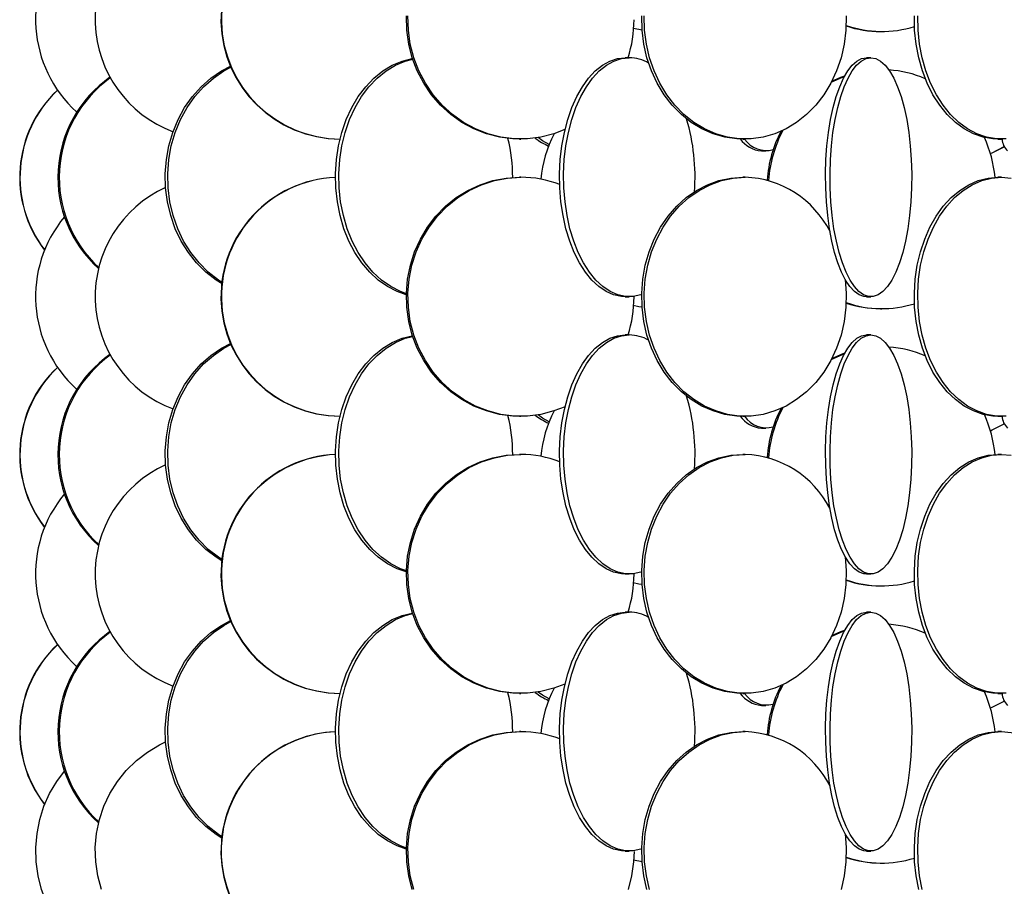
# Model space of a CAD drawing. Header units: millimetres. Extents: x 626 to 3215, y 306 to 3557.
# Tile 8 of 62: x 631 to 837, y 1405 to 1586. Entities that reach past the tile are written whole.
import ezdxf

# ---------------------------------------------------------------- set-up
doc = ezdxf.new("R2010")
doc.units = ezdxf.units.MM

msp = doc.modelspace()

# ---------------------------------------------------------------- linework, layer by layer
at = {"color": 7, "linetype": 'Continuous', "lineweight": 25}
for p, q in [((811.35, 1584), (811.65, 1584)), ((758.83, 1578.5), (757.99, 1578.5)), ((809.35, 1578.5), (808.41, 1578.5)), ((735.85, 1561.5), (736.18, 1561.5)), ((782.54, 1561.5), (783.08, 1561.5)), ((835.9, 1561.5), (836.62, 1561.5)), ((786.46, 1559), (787.37, 1559)), ((736.18, 1553.5), (735.85, 1553.5)), ((783.08, 1553.5), (782.54, 1553.5)), ((836.62, 1553.5), (835.9, 1553.5)), ((757.99, 1528.5), (758.83, 1528.5)), ((808.41, 1528.5), (809.35, 1528.5)), ((811.35, 1526), (811.65, 1526)), ((758.83, 1520.5), (757.99, 1520.5)), ((809.35, 1520.5), (808.41, 1520.5)), ((735.85, 1503.5), (736.18, 1503.5)), ((782.54, 1503.5), (783.08, 1503.5)), ((835.9, 1503.5), (836.62, 1503.5)), ((786.46, 1501), (787.37, 1501)), ((736.18, 1495.5), (735.85, 1495.5)), ((783.08, 1495.5), (782.54, 1495.5)), ((836.62, 1495.5), (835.9, 1495.5)), ((757.99, 1470.5), (758.83, 1470.5)), ((808.41, 1470.5), (809.35, 1470.5)), ((811.35, 1468), (811.65, 1468)), ((758.83, 1462.5), (757.99, 1462.5)), ((809.35, 1462.5), (808.41, 1462.5)), ((735.85, 1445.5), (736.18, 1445.5)), ((782.54, 1445.5), (783.08, 1445.5)), ((835.9, 1445.5), (836.62, 1445.5)), ((786.46, 1443), (787.37, 1443)), ((736.18, 1437.5), (735.85, 1437.5)), ((783.08, 1437.5), (782.54, 1437.5)), ((836.62, 1437.5), (835.9, 1437.5)), ((757.99, 1412.5), (758.83, 1412.5)), ((808.41, 1412.5), (809.35, 1412.5)), ((811.35, 1410), (811.65, 1410))]:
    msp.add_line(p, q, dxfattribs=at)
at = {"color": 7, "linetype": 'Continuous', "lineweight": 25, "flags": 128}
for points in [[(735.85, 1561.5), (734.45, 1561.54), (731.67, 1561.89), (728.95, 1562.59), (726.32, 1563.62), (723.83, 1564.97), (721.51, 1566.63), (719.38, 1568.56), (717.49, 1570.74), (715.86, 1573.15), (714.51, 1575.74), (713.46, 1578.49), (712.72, 1581.35), (712.3, 1584.28), (712.22, 1587.24)], [(745.37, 1563.46), (743.08, 1562.59), (740.36, 1561.89), (737.58, 1561.54), (734.78, 1561.54), (732, 1561.89), (729.27, 1562.59), (726.65, 1563.62), (724.16, 1564.97), (721.83, 1566.63), (719.71, 1568.56), (717.82, 1570.74), (716.19, 1573.15), (714.83, 1575.74), (713.78, 1578.49), (713.04, 1581.35), (712.63, 1584.28), (712.55, 1587.24)], [(782.54, 1561.5), (781.29, 1561.54), (778.8, 1561.89), (776.37, 1562.59), (774.02, 1563.62), (771.79, 1564.97), (769.72, 1566.63), (767.82, 1568.56), (766.13, 1570.74), (764.67, 1573.15), (763.46, 1575.74), (762.52, 1578.49), (761.86, 1581.35), (761.49, 1584.28), (761.42, 1587.24)], [(804.2, 1587.24), (804.13, 1584.28), (803.76, 1581.35), (803.1, 1578.49), (802.16, 1575.74), (800.95, 1573.15), (799.49, 1570.74), (797.8, 1568.56), (795.9, 1566.63), (793.82, 1564.97), (791.6, 1563.62), (789.25, 1562.59), (786.81, 1561.89), (784.33, 1561.54), (781.82, 1561.54), (779.34, 1561.89), (776.9, 1562.59), (774.56, 1563.62), (772.33, 1564.97), (770.25, 1566.63), (768.36, 1568.56), (766.67, 1570.74), (765.21, 1573.15), (764, 1575.74), (763.06, 1578.49), (762.4, 1581.35), (762.03, 1584.28), (761.95, 1587.24)], [(835.9, 1561.5), (834.87, 1561.54), (832.81, 1561.89), (830.8, 1562.59), (828.86, 1563.62), (827.01, 1564.97), (825.29, 1566.63), (823.73, 1568.56), (822.33, 1570.74), (821.12, 1573.15), (820.12, 1575.74), (819.34, 1578.49), (818.8, 1581.35), (818.49, 1584.28), (818.43, 1587.24)], [(837.65, 1561.54), (835.58, 1561.54), (833.53, 1561.89), (831.51, 1562.59), (829.57, 1563.62), (827.73, 1564.97), (826.01, 1566.63), (824.44, 1568.56), (823.04, 1570.74), (821.83, 1573.15), (820.83, 1575.74), (820.06, 1578.49), (819.51, 1581.35), (819.2, 1584.28), (819.14, 1587.24)], [(761.49, 1584.28), (760.85, 1584.39), (759.62, 1584.64)], [(712.21, 1528.93), (710.27, 1529.59), (708.25, 1530.62), (706.33, 1531.97), (704.55, 1533.63), (702.91, 1535.56), (701.46, 1537.74), (700.2, 1540.15), (699.16, 1542.74), (698.35, 1545.49), (697.79, 1548.35), (697.47, 1551.28), (697.4, 1554.24), (697.6, 1557.19), (698.04, 1560.09), (698.73, 1562.89), (699.66, 1565.57), (700.81, 1568.07), (702.16, 1570.37), (703.71, 1572.43), (705.42, 1574.23), (707.28, 1575.74), (709.25, 1576.93), (711.31, 1577.8), (713.43, 1578.32), (713.51, 1578.33)], [(712.22, 1529.12), (710.96, 1529.59), (708.94, 1530.62), (707.02, 1531.97), (705.23, 1533.63), (703.6, 1535.56), (702.15, 1537.74), (700.89, 1540.15), (699.85, 1542.74), (699.04, 1545.49), (698.47, 1548.35), (698.15, 1551.28), (698.09, 1554.24), (698.28, 1557.19), (698.73, 1560.09), (699.42, 1562.89), (700.34, 1565.57), (701.49, 1568.07), (702.85, 1570.37), (704.4, 1572.43), (706.11, 1574.23), (707.96, 1575.74), (709.94, 1576.93), (712, 1577.8), (713.55, 1578.21)], [(757.99, 1528.5), (757.18, 1528.54), (755.56, 1528.89), (753.98, 1529.59), (752.46, 1530.62), (751.01, 1531.97), (749.66, 1533.63), (748.43, 1535.56), (747.33, 1537.74), (746.38, 1540.15), (745.59, 1542.74), (744.98, 1545.49), (744.55, 1548.35), (744.31, 1551.28), (744.26, 1554.24), (744.41, 1557.19), (744.74, 1560.09), (745.26, 1562.89), (745.96, 1565.57), (746.83, 1568.07), (747.86, 1570.37), (749.03, 1572.43), (750.32, 1574.23), (751.72, 1575.74), (753.21, 1576.93), (754.77, 1577.8), (756.37, 1578.32), (757.99, 1578.5), (757.99, 1578.5)], [(761.41, 1528.94), (761.26, 1528.89), (759.64, 1528.54), (758.02, 1528.54), (756.4, 1528.89), (754.82, 1529.59), (753.29, 1530.62), (751.84, 1531.97), (750.49, 1533.63), (749.26, 1535.56), (748.16, 1537.74), (747.21, 1540.15), (746.43, 1542.74), (745.82, 1545.49), (745.39, 1548.35), (745.15, 1551.28), (745.1, 1554.24), (745.24, 1557.19), (745.58, 1560.09), (746.1, 1562.89), (746.8, 1565.57), (747.67, 1568.07), (748.69, 1570.37), (749.86, 1572.43), (751.16, 1574.23), (752.56, 1575.74), (754.05, 1576.93), (755.6, 1577.8), (757.21, 1578.32), (758.83, 1578.5), (758.83, 1578.5)], [(808.41, 1528.5), (807.9, 1528.54), (806.89, 1528.89), (805.91, 1529.59), (804.96, 1530.62), (804.06, 1531.97), (803.22, 1533.63), (802.45, 1535.56), (801.77, 1537.74), (801.18, 1540.15), (800.69, 1542.74), (800.31, 1545.49), (800.04, 1548.35), (799.89, 1551.28), (799.86, 1554.24), (799.95, 1557.19), (800.16, 1560.09), (800.48, 1562.89), (800.92, 1565.57), (801.46, 1568.07), (802.1, 1570.37), (802.82, 1572.43), (803.63, 1574.23), (804.5, 1575.74), (805.43, 1576.93), (806.4, 1577.8), (807.4, 1578.32), (808.41, 1578.5), (808.41, 1578.5)], [(809.35, 1578.5), (810.36, 1578.32), (811.35, 1577.8), (812.32, 1576.93), (813.25, 1575.74), (814.12, 1574.23), (814.93, 1572.43), (815.65, 1570.37), (816.29, 1568.07), (816.83, 1565.57), (817.27, 1562.89), (817.59, 1560.09), (817.8, 1557.19), (817.89, 1554.24), (817.86, 1551.28), (817.71, 1548.35), (817.45, 1545.49), (817.07, 1542.74), (816.58, 1540.15), (815.99, 1537.74), (815.3, 1535.56), (814.53, 1533.63), (813.69, 1531.97), (812.79, 1530.62), (811.84, 1529.59), (810.86, 1528.89), (809.85, 1528.54), (808.84, 1528.54), (807.83, 1528.89), (806.85, 1529.59), (805.9, 1530.62), (805, 1531.97), (804.16, 1533.63), (803.39, 1535.56), (802.71, 1537.74), (802.12, 1540.15), (801.63, 1542.74), (801.25, 1545.49), (800.98, 1548.35), (800.83, 1551.28), (800.8, 1554.24), (800.89, 1557.19), (801.1, 1560.09), (801.42, 1562.89), (801.86, 1565.57), (802.4, 1568.07), (803.04, 1570.37), (803.76, 1572.43), (804.57, 1574.23), (805.44, 1575.74), (806.37, 1576.93), (807.34, 1577.8), (808.33, 1578.32), (809.35, 1578.5)], [(673.7, 1531.17), (672.44, 1531.97), (670.31, 1533.63), (668.37, 1535.56), (666.64, 1537.74), (665.14, 1540.15), (663.91, 1542.74), (662.94, 1545.49), (662.27, 1548.35), (661.89, 1551.28), (661.81, 1554.24), (662.04, 1557.19), (662.57, 1560.09), (663.39, 1562.89), (664.49, 1565.57), (665.86, 1568.07), (667.48, 1570.37), (669.32, 1572.43), (671.36, 1574.23), (673.57, 1575.74), (675.46, 1576.73)], [(673.66, 1531.5), (672.94, 1531.97), (670.81, 1533.63), (668.87, 1535.56), (667.14, 1537.74), (665.64, 1540.15), (664.41, 1542.74), (663.44, 1545.49), (662.77, 1548.35), (662.39, 1551.28), (662.31, 1554.24), (662.54, 1557.19), (663.07, 1560.09), (663.89, 1562.89), (664.99, 1565.57), (666.36, 1568.07), (667.98, 1570.37), (669.82, 1572.43), (671.86, 1574.23), (674.07, 1575.74), (675.54, 1576.53)], [(801.07, 1573.38), (803.38, 1574.43), (803.82, 1574.6)], [(801.18, 1573.6), (803.07, 1574.43), (803.9, 1574.74)], [(742.07, 1560.33), (740.71, 1561.12), (739.77, 1561.79)], [(834.34, 1558.47), (834.69, 1558.62), (837.22, 1559.9)], [(834.35, 1558.46), (834.72, 1558.62), (837.22, 1559.89)], [(735.85, 1503.5), (734.45, 1503.54), (731.67, 1503.89), (728.95, 1504.59), (726.32, 1505.62), (723.83, 1506.97), (721.51, 1508.63), (719.38, 1510.56), (717.49, 1512.74), (715.86, 1515.15), (714.51, 1517.74), (713.46, 1520.49), (712.72, 1523.35), (712.3, 1526.28), (712.22, 1529.24), (712.47, 1532.19), (713.05, 1535.09), (713.94, 1537.89), (715.15, 1540.57), (716.64, 1543.07), (718.41, 1545.37), (720.42, 1547.43), (722.65, 1549.23), (725.06, 1550.74), (727.62, 1551.93), (730.3, 1552.8), (733.06, 1553.32), (735.85, 1553.5), (735.85, 1553.5)], [(745.4, 1505.48), (743.08, 1504.59), (740.36, 1503.89), (737.58, 1503.54), (734.78, 1503.54), (732, 1503.89), (729.27, 1504.59), (726.65, 1505.62), (724.16, 1506.97), (721.83, 1508.63), (719.71, 1510.56), (717.82, 1512.74), (716.19, 1515.15), (714.83, 1517.74), (713.78, 1520.49), (713.04, 1523.35), (712.63, 1526.28), (712.55, 1529.24), (712.79, 1532.19), (713.37, 1535.09), (714.27, 1537.89), (715.47, 1540.57), (716.97, 1543.07), (718.73, 1545.37), (720.74, 1547.43), (722.97, 1549.23), (725.38, 1550.74), (727.95, 1551.93), (730.63, 1552.8), (733.38, 1553.32), (736.18, 1553.5), (736.18, 1553.5)], [(782.54, 1503.5), (781.29, 1503.54), (778.8, 1503.89), (776.37, 1504.59), (774.02, 1505.62), (771.79, 1506.97), (769.72, 1508.63), (767.82, 1510.56), (766.13, 1512.74), (764.67, 1515.15), (763.46, 1517.74), (762.52, 1520.49), (761.86, 1523.35), (761.49, 1526.28), (761.42, 1529.24), (761.64, 1532.19), (762.16, 1535.09), (762.96, 1537.89), (764.03, 1540.57), (765.37, 1543.07), (766.95, 1545.37), (768.75, 1547.43), (770.74, 1549.23), (772.89, 1550.74), (775.18, 1551.93), (777.58, 1552.8), (780.04, 1553.32), (782.54, 1553.5), (782.54, 1553.5)], [(803.99, 1532.09), (804.2, 1529.24), (804.13, 1526.28), (803.76, 1523.35), (803.1, 1520.49), (802.16, 1517.74), (800.95, 1515.15), (799.49, 1512.74), (797.8, 1510.56), (795.9, 1508.63), (793.82, 1506.97), (791.6, 1505.62), (789.25, 1504.59), (786.81, 1503.89), (784.33, 1503.54), (781.82, 1503.54), (779.34, 1503.89), (776.9, 1504.59), (774.56, 1505.62), (772.33, 1506.97), (770.25, 1508.63), (768.36, 1510.56), (766.67, 1512.74), (765.21, 1515.15), (764, 1517.74), (763.06, 1520.49), (762.4, 1523.35), (762.03, 1526.28), (761.95, 1529.24), (762.17, 1532.19), (762.69, 1535.09), (763.49, 1537.89), (764.57, 1540.57), (765.91, 1543.07), (767.48, 1545.37), (769.28, 1547.43), (771.27, 1549.23), (773.43, 1550.74), (775.72, 1551.93), (778.11, 1552.8), (780.58, 1553.32), (783.08, 1553.5), (783.08, 1553.5)], [(835.9, 1503.5), (834.87, 1503.54), (832.81, 1503.89), (830.8, 1504.59), (828.86, 1505.62), (827.01, 1506.97), (825.29, 1508.63), (823.73, 1510.56), (822.33, 1512.74), (821.12, 1515.15), (820.12, 1517.74), (819.34, 1520.49), (818.8, 1523.35), (818.49, 1526.28), (818.43, 1529.24), (818.61, 1532.19), (819.04, 1535.09), (819.7, 1537.89), (820.59, 1540.57), (821.7, 1543.07), (823, 1545.37), (824.49, 1547.43), (826.14, 1549.23), (827.92, 1550.74), (829.82, 1551.93), (831.8, 1552.8), (833.84, 1553.32), (835.9, 1553.5), (835.9, 1553.5)], [(837.65, 1503.54), (835.58, 1503.54), (833.53, 1503.89), (831.51, 1504.59), (829.57, 1505.62), (827.73, 1506.97), (826.01, 1508.63), (824.44, 1510.56), (823.04, 1512.74), (821.83, 1515.15), (820.83, 1517.74), (820.06, 1520.49), (819.51, 1523.35), (819.2, 1526.28), (819.14, 1529.24), (819.33, 1532.19), (819.75, 1535.09), (820.42, 1537.89), (821.31, 1540.57), (822.41, 1543.07), (823.72, 1545.37), (825.21, 1547.43), (826.85, 1549.23), (828.64, 1550.74), (830.53, 1551.93), (832.51, 1552.8), (834.55, 1553.32), (836.62, 1553.5)], [(836.62, 1553.5), (838.69, 1553.32)], [(761.49, 1526.28), (760.85, 1526.39), (759.62, 1526.64)], [(712.21, 1470.93), (710.27, 1471.59), (708.25, 1472.62), (706.33, 1473.97), (704.55, 1475.63), (702.91, 1477.56), (701.46, 1479.74), (700.2, 1482.15), (699.16, 1484.74), (698.35, 1487.49), (697.79, 1490.35), (697.47, 1493.28), (697.4, 1496.24), (697.6, 1499.19), (698.04, 1502.09), (698.73, 1504.89), (699.66, 1507.57), (700.81, 1510.07), (702.16, 1512.37), (703.71, 1514.43), (705.42, 1516.23), (707.28, 1517.74), (709.25, 1518.93), (711.31, 1519.8), (713.43, 1520.32), (713.51, 1520.33)], [(712.22, 1471.12), (710.96, 1471.59), (708.94, 1472.62), (707.02, 1473.97), (705.23, 1475.63), (703.6, 1477.56), (702.15, 1479.74), (700.89, 1482.15), (699.85, 1484.74), (699.04, 1487.49), (698.47, 1490.35), (698.15, 1493.28), (698.09, 1496.24), (698.28, 1499.19), (698.73, 1502.09), (699.42, 1504.89), (700.34, 1507.57), (701.49, 1510.07), (702.85, 1512.37), (704.4, 1514.43), (706.11, 1516.23), (707.96, 1517.74), (709.94, 1518.93), (712, 1519.8), (713.55, 1520.21)], [(757.99, 1470.5), (757.18, 1470.54), (755.56, 1470.89), (753.98, 1471.59), (752.46, 1472.62), (751.01, 1473.97), (749.66, 1475.63), (748.43, 1477.56), (747.33, 1479.74), (746.38, 1482.15), (745.59, 1484.74), (744.98, 1487.49), (744.55, 1490.35), (744.31, 1493.28), (744.26, 1496.24), (744.41, 1499.19), (744.74, 1502.09), (745.26, 1504.89), (745.96, 1507.57), (746.83, 1510.07), (747.86, 1512.37), (749.03, 1514.43), (750.32, 1516.23), (751.72, 1517.74), (753.21, 1518.93), (754.77, 1519.8), (756.37, 1520.32), (757.99, 1520.5), (757.99, 1520.5)], [(761.41, 1470.94), (761.26, 1470.89), (759.64, 1470.54), (758.02, 1470.54), (756.4, 1470.89), (754.82, 1471.59), (753.29, 1472.62), (751.84, 1473.97), (750.49, 1475.63), (749.26, 1477.56), (748.16, 1479.74), (747.21, 1482.15), (746.43, 1484.74), (745.82, 1487.49), (745.39, 1490.35), (745.15, 1493.28), (745.1, 1496.24), (745.24, 1499.19), (745.58, 1502.09), (746.1, 1504.89), (746.8, 1507.57), (747.67, 1510.07), (748.69, 1512.37), (749.86, 1514.43), (751.16, 1516.23), (752.56, 1517.74), (754.05, 1518.93), (755.6, 1519.8), (757.21, 1520.32), (758.83, 1520.5), (758.83, 1520.5)], [(808.41, 1470.5), (807.9, 1470.54), (806.89, 1470.89), (805.91, 1471.59), (804.96, 1472.62), (804.06, 1473.97), (803.22, 1475.63), (802.45, 1477.56), (801.77, 1479.74), (801.18, 1482.15), (800.69, 1484.74), (800.31, 1487.49), (800.04, 1490.35), (799.89, 1493.28), (799.86, 1496.24), (799.95, 1499.19), (800.16, 1502.09), (800.48, 1504.89), (800.92, 1507.57), (801.46, 1510.07), (802.1, 1512.37), (802.82, 1514.43), (803.63, 1516.23), (804.5, 1517.74), (805.43, 1518.93), (806.4, 1519.8), (807.4, 1520.32), (808.41, 1520.5), (808.41, 1520.5)], [(809.35, 1520.5), (810.36, 1520.32), (811.35, 1519.8), (812.32, 1518.93), (813.25, 1517.74), (814.12, 1516.23), (814.93, 1514.43), (815.65, 1512.37), (816.29, 1510.07), (816.83, 1507.57), (817.27, 1504.89), (817.59, 1502.09), (817.8, 1499.19), (817.89, 1496.24), (817.86, 1493.28), (817.71, 1490.35), (817.45, 1487.49), (817.07, 1484.74), (816.58, 1482.15), (815.99, 1479.74), (815.3, 1477.56), (814.53, 1475.63), (813.69, 1473.97), (812.79, 1472.62), (811.84, 1471.59), (810.86, 1470.89), (809.85, 1470.54), (808.84, 1470.54), (807.83, 1470.89), (806.85, 1471.59), (805.9, 1472.62), (805, 1473.97), (804.16, 1475.63), (803.39, 1477.56), (802.71, 1479.74), (802.12, 1482.15), (801.63, 1484.74), (801.25, 1487.49), (800.98, 1490.35), (800.83, 1493.28), (800.8, 1496.24), (800.89, 1499.19), (801.1, 1502.09), (801.42, 1504.89), (801.86, 1507.57), (802.4, 1510.07), (803.04, 1512.37), (803.76, 1514.43), (804.57, 1516.23), (805.44, 1517.74), (806.37, 1518.93), (807.34, 1519.8), (808.33, 1520.32), (809.35, 1520.5)], [(673.63, 1473.22), (672.44, 1473.97), (670.31, 1475.63), (668.37, 1477.56), (666.64, 1479.74), (665.14, 1482.15), (663.91, 1484.74), (662.94, 1487.49), (662.27, 1490.35), (661.89, 1493.28), (661.81, 1496.24), (662.04, 1499.19), (662.57, 1502.09), (663.39, 1504.89), (664.49, 1507.57), (665.86, 1510.07), (667.48, 1512.37), (669.32, 1514.43), (671.36, 1516.23), (673.57, 1517.74), (675.46, 1518.73)], [(673.66, 1473.5), (672.94, 1473.97), (670.81, 1475.63), (668.87, 1477.56), (667.14, 1479.74), (665.64, 1482.15), (664.41, 1484.74), (663.44, 1487.49), (662.77, 1490.35), (662.39, 1493.28), (662.31, 1496.24), (662.54, 1499.19), (663.07, 1502.09), (663.89, 1504.89), (664.99, 1507.57), (666.36, 1510.07), (667.98, 1512.37), (669.82, 1514.43), (671.86, 1516.23), (674.07, 1517.74), (675.54, 1518.53)], [(801.07, 1515.38), (803.38, 1516.43), (803.82, 1516.6)], [(801.18, 1515.6), (803.07, 1516.43), (803.9, 1516.74)], [(742.07, 1502.33), (740.71, 1503.12), (739.77, 1503.79)], [(834.34, 1500.47), (834.69, 1500.62), (837.22, 1501.9)], [(834.35, 1500.46), (834.72, 1500.62), (837.22, 1501.89)], [(735.85, 1445.5), (734.45, 1445.54), (731.67, 1445.89), (728.95, 1446.59), (726.32, 1447.62), (723.83, 1448.97), (721.51, 1450.63), (719.38, 1452.56), (717.49, 1454.74), (715.86, 1457.15), (714.51, 1459.74), (713.46, 1462.49), (712.72, 1465.35), (712.3, 1468.28), (712.22, 1471.24), (712.47, 1474.19), (713.05, 1477.09), (713.94, 1479.89), (715.15, 1482.57), (716.64, 1485.07), (718.41, 1487.37), (720.42, 1489.43), (722.65, 1491.23), (725.06, 1492.74), (727.62, 1493.93), (730.3, 1494.8), (733.06, 1495.32), (735.85, 1495.5), (735.85, 1495.5)], [(745.37, 1447.46), (743.08, 1446.59), (740.36, 1445.89), (737.58, 1445.54), (734.78, 1445.54), (732, 1445.89), (729.27, 1446.59), (726.65, 1447.62), (724.16, 1448.97), (721.83, 1450.63), (719.71, 1452.56), (717.82, 1454.74), (716.19, 1457.15), (714.83, 1459.74), (713.78, 1462.49), (713.04, 1465.35), (712.63, 1468.28), (712.55, 1471.24), (712.79, 1474.19), (713.37, 1477.09), (714.27, 1479.89), (715.47, 1482.57), (716.97, 1485.07), (718.73, 1487.37), (720.74, 1489.43), (722.97, 1491.23), (725.38, 1492.74), (727.95, 1493.93), (730.63, 1494.8), (733.38, 1495.32), (736.18, 1495.5), (736.18, 1495.5)], [(782.54, 1445.5), (781.29, 1445.54), (778.8, 1445.89), (776.37, 1446.59), (774.02, 1447.62), (771.79, 1448.97), (769.72, 1450.63), (767.82, 1452.56), (766.13, 1454.74), (764.67, 1457.15), (763.46, 1459.74), (762.52, 1462.49), (761.86, 1465.35), (761.49, 1468.28), (761.42, 1471.24), (761.64, 1474.19), (762.16, 1477.09), (762.96, 1479.89), (764.03, 1482.57), (765.37, 1485.07), (766.95, 1487.37), (768.75, 1489.43), (770.74, 1491.23), (772.89, 1492.74), (775.18, 1493.93), (777.58, 1494.8), (780.04, 1495.32), (782.54, 1495.5), (782.54, 1495.5)], [(803.99, 1474.09), (804.2, 1471.24), (804.13, 1468.28), (803.76, 1465.35), (803.1, 1462.49), (802.16, 1459.74), (800.95, 1457.15), (799.49, 1454.74), (797.8, 1452.56), (795.9, 1450.63), (793.82, 1448.97), (791.6, 1447.62), (789.25, 1446.59), (786.81, 1445.89), (784.33, 1445.54), (781.82, 1445.54), (779.34, 1445.89), (776.9, 1446.59), (774.56, 1447.62), (772.33, 1448.97), (770.25, 1450.63), (768.36, 1452.56), (766.67, 1454.74), (765.21, 1457.15), (764, 1459.74), (763.06, 1462.49), (762.4, 1465.35), (762.03, 1468.28), (761.95, 1471.24), (762.17, 1474.19), (762.69, 1477.09), (763.49, 1479.89), (764.57, 1482.57), (765.91, 1485.07), (767.48, 1487.37), (769.28, 1489.43), (771.27, 1491.23), (773.43, 1492.74), (775.72, 1493.93), (778.11, 1494.8), (780.58, 1495.32), (783.08, 1495.5), (783.08, 1495.5)], [(835.9, 1445.5), (834.87, 1445.54), (832.81, 1445.89), (830.8, 1446.59), (828.86, 1447.62), (827.01, 1448.97), (825.29, 1450.63), (823.73, 1452.56), (822.33, 1454.74), (821.12, 1457.15), (820.12, 1459.74), (819.34, 1462.49), (818.8, 1465.35), (818.49, 1468.28), (818.43, 1471.24), (818.61, 1474.19), (819.04, 1477.09), (819.7, 1479.89), (820.59, 1482.57), (821.7, 1485.07), (823, 1487.37), (824.49, 1489.43), (826.14, 1491.23), (827.92, 1492.74), (829.82, 1493.93), (831.8, 1494.8), (833.84, 1495.32), (835.9, 1495.5), (835.9, 1495.5)], [(837.65, 1445.54), (835.58, 1445.54), (833.53, 1445.89), (831.51, 1446.59), (829.57, 1447.62), (827.73, 1448.97), (826.01, 1450.63), (824.44, 1452.56), (823.04, 1454.74), (821.83, 1457.15), (820.83, 1459.74), (820.06, 1462.49), (819.51, 1465.35), (819.2, 1468.28), (819.14, 1471.24), (819.33, 1474.19), (819.75, 1477.09), (820.42, 1479.89), (821.31, 1482.57), (822.41, 1485.07), (823.72, 1487.37), (825.21, 1489.43), (826.85, 1491.23), (828.64, 1492.74), (830.53, 1493.93), (832.51, 1494.8), (834.55, 1495.32), (836.62, 1495.5)], [(836.62, 1495.5), (838.69, 1495.32)], [(761.49, 1468.28), (760.85, 1468.39), (759.62, 1468.64)], [(712.21, 1412.93), (710.27, 1413.59), (708.25, 1414.62), (706.33, 1415.97), (704.55, 1417.63), (702.91, 1419.56), (701.46, 1421.74), (700.2, 1424.15), (699.16, 1426.74), (698.35, 1429.49), (697.79, 1432.35), (697.47, 1435.28), (697.4, 1438.24), (697.6, 1441.19), (698.04, 1444.09), (698.73, 1446.89), (699.66, 1449.57), (700.81, 1452.07), (702.16, 1454.37), (703.71, 1456.43), (705.42, 1458.23), (707.28, 1459.74), (709.25, 1460.93), (711.31, 1461.8), (713.43, 1462.32), (713.51, 1462.33)], [(712.22, 1413.12), (710.96, 1413.59), (708.94, 1414.62), (707.02, 1415.97), (705.23, 1417.63), (703.6, 1419.56), (702.15, 1421.74), (700.89, 1424.15), (699.85, 1426.74), (699.04, 1429.49), (698.47, 1432.35), (698.15, 1435.28), (698.09, 1438.24), (698.28, 1441.19), (698.73, 1444.09), (699.42, 1446.89), (700.34, 1449.57), (701.49, 1452.07), (702.85, 1454.37), (704.4, 1456.43), (706.11, 1458.23), (707.96, 1459.74), (709.94, 1460.93), (712, 1461.8), (713.55, 1462.21)], [(757.99, 1412.5), (757.18, 1412.54), (755.56, 1412.89), (753.98, 1413.59), (752.46, 1414.62), (751.01, 1415.97), (749.66, 1417.63), (748.43, 1419.56), (747.33, 1421.74), (746.38, 1424.15), (745.59, 1426.74), (744.98, 1429.49), (744.55, 1432.35), (744.31, 1435.28), (744.26, 1438.24), (744.41, 1441.19), (744.74, 1444.09), (745.26, 1446.89), (745.96, 1449.57), (746.83, 1452.07), (747.86, 1454.37), (749.03, 1456.43), (750.32, 1458.23), (751.72, 1459.74), (753.21, 1460.93), (754.77, 1461.8), (756.37, 1462.32), (757.99, 1462.5), (757.99, 1462.5)], [(761.41, 1412.94), (761.26, 1412.89), (759.64, 1412.54), (758.02, 1412.54), (756.4, 1412.89), (754.82, 1413.59), (753.29, 1414.62), (751.84, 1415.97), (750.49, 1417.63), (749.26, 1419.56), (748.16, 1421.74), (747.21, 1424.15), (746.43, 1426.74), (745.82, 1429.49), (745.39, 1432.35), (745.15, 1435.28), (745.1, 1438.24), (745.24, 1441.19), (745.58, 1444.09), (746.1, 1446.89), (746.8, 1449.57), (747.67, 1452.07), (748.69, 1454.37), (749.86, 1456.43), (751.16, 1458.23), (752.56, 1459.74), (754.05, 1460.93), (755.6, 1461.8), (757.21, 1462.32), (758.83, 1462.5), (758.83, 1462.5)], [(808.41, 1412.5), (807.9, 1412.54), (806.89, 1412.89), (805.91, 1413.59), (804.96, 1414.62), (804.06, 1415.97), (803.22, 1417.63), (802.45, 1419.56), (801.77, 1421.74), (801.18, 1424.15), (800.69, 1426.74), (800.31, 1429.49), (800.04, 1432.35), (799.89, 1435.28), (799.86, 1438.24), (799.95, 1441.19), (800.16, 1444.09), (800.48, 1446.89), (800.92, 1449.57), (801.46, 1452.07), (802.1, 1454.37), (802.82, 1456.43), (803.63, 1458.23), (804.5, 1459.74), (805.43, 1460.93), (806.4, 1461.8), (807.4, 1462.32), (808.41, 1462.5), (808.41, 1462.5)], [(809.35, 1462.5), (810.36, 1462.32), (811.35, 1461.8), (812.32, 1460.93), (813.25, 1459.74), (814.12, 1458.23), (814.93, 1456.43), (815.65, 1454.37), (816.29, 1452.07), (816.83, 1449.57), (817.27, 1446.89), (817.59, 1444.09), (817.8, 1441.19), (817.89, 1438.24), (817.86, 1435.28), (817.71, 1432.35), (817.45, 1429.49), (817.07, 1426.74), (816.58, 1424.15), (815.99, 1421.74), (815.3, 1419.56), (814.53, 1417.63), (813.69, 1415.97), (812.79, 1414.62), (811.84, 1413.59), (810.86, 1412.89), (809.85, 1412.54), (808.84, 1412.54), (807.83, 1412.89), (806.85, 1413.59), (805.9, 1414.62), (805, 1415.97), (804.16, 1417.63), (803.39, 1419.56), (802.71, 1421.74), (802.12, 1424.15), (801.63, 1426.74), (801.25, 1429.49), (800.98, 1432.35), (800.83, 1435.28), (800.8, 1438.24), (800.89, 1441.19), (801.1, 1444.09), (801.42, 1446.89), (801.86, 1449.57), (802.4, 1452.07), (803.04, 1454.37), (803.76, 1456.43), (804.57, 1458.23), (805.44, 1459.74), (806.37, 1460.93), (807.34, 1461.8), (808.33, 1462.32), (809.35, 1462.5)], [(673.63, 1415.22), (672.44, 1415.97), (670.31, 1417.63), (668.37, 1419.56), (666.64, 1421.74), (665.14, 1424.15), (663.91, 1426.74), (662.94, 1429.49), (662.27, 1432.35), (661.89, 1435.28), (661.81, 1438.24), (662.04, 1441.19), (662.57, 1444.09), (663.39, 1446.89), (664.49, 1449.57), (665.86, 1452.07), (667.48, 1454.37), (669.32, 1456.43), (671.36, 1458.23), (673.57, 1459.74), (675.46, 1460.73)], [(673.66, 1415.5), (672.94, 1415.97), (670.81, 1417.63), (668.87, 1419.56), (667.14, 1421.74), (665.64, 1424.15), (664.41, 1426.74), (663.44, 1429.49), (662.77, 1432.35), (662.39, 1435.28), (662.31, 1438.24), (662.54, 1441.19), (663.07, 1444.09), (663.89, 1446.89), (664.99, 1449.57), (666.36, 1452.07), (667.98, 1454.37), (669.82, 1456.43), (671.86, 1458.23), (674.07, 1459.74), (675.54, 1460.53)], [(801.07, 1457.38), (803.38, 1458.43), (803.82, 1458.6)], [(801.18, 1457.6), (803.07, 1458.43), (803.9, 1458.74)], [(742.07, 1444.33), (740.71, 1445.12), (739.77, 1445.79)], [(834.34, 1442.47), (834.69, 1442.62), (837.22, 1443.9)], [(834.35, 1442.46), (834.72, 1442.62), (837.22, 1443.89)], [(713.46, 1404.49), (712.72, 1407.35), (712.3, 1410.28), (712.22, 1413.24), (712.47, 1416.19), (713.05, 1419.09), (713.94, 1421.89), (715.15, 1424.57), (716.64, 1427.07), (718.41, 1429.37), (720.42, 1431.43), (722.65, 1433.23), (725.06, 1434.74), (727.62, 1435.93), (730.3, 1436.8), (733.06, 1437.32), (735.85, 1437.5), (735.85, 1437.5)], [(713.78, 1404.49), (713.04, 1407.35), (712.63, 1410.28), (712.55, 1413.24), (712.79, 1416.19), (713.37, 1419.09), (714.27, 1421.89), (715.47, 1424.57), (716.97, 1427.07), (718.73, 1429.37), (720.74, 1431.43), (722.97, 1433.23), (725.38, 1434.74), (727.95, 1435.93), (730.63, 1436.8), (733.38, 1437.32), (736.18, 1437.5), (736.18, 1437.5)], [(762.52, 1404.49), (761.86, 1407.35), (761.49, 1410.28), (761.42, 1413.24), (761.64, 1416.19), (762.16, 1419.09), (762.96, 1421.89), (764.03, 1424.57), (765.37, 1427.07), (766.95, 1429.37), (768.75, 1431.43), (770.74, 1433.23), (772.89, 1434.74), (775.18, 1435.93), (777.58, 1436.8), (780.04, 1437.32), (782.54, 1437.5), (782.54, 1437.5)], [(763.06, 1404.49), (762.4, 1407.35), (762.03, 1410.28), (761.95, 1413.24), (762.17, 1416.19), (762.69, 1419.09), (763.49, 1421.89), (764.57, 1424.57), (765.91, 1427.07), (767.48, 1429.37), (769.28, 1431.43), (771.27, 1433.23), (773.43, 1434.74), (775.72, 1435.93), (778.11, 1436.8), (780.58, 1437.32), (783.08, 1437.5), (783.08, 1437.5)], [(819.34, 1404.49), (818.8, 1407.35), (818.49, 1410.28), (818.43, 1413.24), (818.61, 1416.19), (819.04, 1419.09), (819.7, 1421.89), (820.59, 1424.57), (821.7, 1427.07), (823, 1429.37), (824.49, 1431.43), (826.14, 1433.23), (827.92, 1434.74), (829.82, 1435.93), (831.8, 1436.8), (833.84, 1437.32), (835.9, 1437.5), (835.9, 1437.5)], [(820.06, 1404.49), (819.51, 1407.35), (819.2, 1410.28), (819.14, 1413.24), (819.33, 1416.19), (819.75, 1419.09), (820.42, 1421.89), (821.31, 1424.57), (822.41, 1427.07), (823.72, 1429.37), (825.21, 1431.43), (826.85, 1433.23), (828.64, 1434.74), (830.53, 1435.93), (832.51, 1436.8), (834.55, 1437.32), (836.62, 1437.5)], [(836.62, 1437.5), (838.69, 1437.32), (840.73, 1436.8), (842.71, 1435.93), (844.6, 1434.74), (846.39, 1433.23), (848.03, 1431.43), (849.52, 1429.37), (850.82, 1427.07), (851.93, 1424.57), (852.82, 1421.89), (853.48, 1419.09), (853.91, 1416.19), (854.1, 1413.24), (854.03, 1410.28), (853.73, 1407.35), (853.18, 1404.49)], [(648.47, 1404.49), (647.7, 1407.35), (647.26, 1410.28), (647.18, 1413.24), (647.44, 1416.19), (648.04, 1419.09), (648.98, 1421.89), (650.25, 1424.57), (651.81, 1427.07), (653.66, 1429.37), (655.77, 1431.43), (658.1, 1433.23), (660.63, 1434.74), (661.88, 1435.34)], [(664.79, 1388.56), (662.19, 1387.89), (659.44, 1387.54), (656.68, 1387.54), (653.93, 1387.89), (651.25, 1388.59), (648.66, 1389.62), (646.2, 1390.97), (643.9, 1392.63), (641.81, 1394.56), (639.94, 1396.74), (638.33, 1399.15), (637, 1401.74), (635.96, 1404.49), (635.23, 1407.35), (634.82, 1410.28), (634.74, 1413.24), (634.99, 1416.19), (635.55, 1419.09), (636.44, 1421.89), (637.63, 1424.57), (639.1, 1427.07), (640.73, 1429.24)], [(803.99, 1416.09), (804.2, 1413.24), (804.13, 1410.28), (803.76, 1407.35), (803.1, 1404.49)], [(759.82, 1412.44), (759.73, 1410.28), (759.32, 1407.35), (758.58, 1404.49)], [(761.49, 1410.28), (760.85, 1410.39), (759.62, 1410.64)]]:
    msp.add_lwpolyline(points, dxfattribs=at)
at = {"color": 7, "linetype": 'Continuous', "lineweight": 25}
for centre, radius, start, end in [((698.45, 1586.5), 25, 92.4254, 269.7781), ((698.55, 1586.5), 25, 92.6508, 269.7776), ((672.22, 1586.5), 25.07, 114.3532, 249.4817), ((660.82, 1586.52), 26.13, 140.2402, 227.83), ((733.51, 1586.49), 26.31, 342.3159, 359.8958), ((811.65, 1606.69), 22.69, 250.7809, 287.4278), ((811.35, 1606.72), 22.72, 251.5945, 269.9773), ((758.73, 1570.19), 8.31, 60.1939, 89.2943), ((811.63, 1553.18), 22.82, 66.5224, 86.2843), ((664.94, 1553.48), 25.59, 125.0411, 228.1681), ((665.23, 1553.48), 25.6, 125.6243, 227.4463), ((656.4, 1553.5), 25.03, 133.2714, 217.6019), ((656.46, 1553.5), 25.03, 133.3827, 217.4576), ((729.62, 1553.54), 42.96, 355.905, 16.4313), ((765.27, 1551), 25, 152.3474, 175.1664), ((813.48, 1551.06), 25.9, 152.2733, 175.9085), ((813.78, 1551.06), 25.9, 151.796, 176.0912), ((700.83, 1553.53), 33.62, 359.8605, 13.9252), ((747.69, 1572.89), 14.08, 232.6552, 245.9584), ((787.02, 1565.21), 6.24, 216.4319, 264.8168), ((787.47, 1564.59), 5.5, 214.2273, 285.2389), ((809.43, 1551.04), 25.99, 5.3932, 24.5115), ((840.49, 1561.7), 3.73, 183.1427, 226.5213), ((698.45, 1528.5), 25, 92.4254, 269.7781), ((698.55, 1528.5), 25, 92.6508, 269.7776), ((736.17, 1530.99), 22.5, 68.8628, 89.9704), ((782.28, 1532.77), 20.75, 26.8315, 87.7944), ((672.22, 1528.5), 25.07, 114.3532, 249.4817), ((660.82, 1528.52), 26.13, 140.2402, 227.83), ((733.51, 1528.49), 26.31, 342.3159, 359.8958), ((811.65, 1548.69), 22.69, 250.7809, 287.4278), ((811.35, 1548.72), 22.72, 251.5945, 269.9773), ((758.73, 1512.19), 8.31, 60.1939, 89.2943), ((811.63, 1495.18), 22.82, 66.5224, 86.2843), ((664.94, 1495.48), 25.59, 125.0411, 228.1681), ((665.23, 1495.48), 25.6, 125.6243, 227.4463), ((656.4, 1495.5), 25.03, 133.2714, 217.6019), ((656.46, 1495.5), 25.03, 133.3827, 217.4576), ((729.62, 1495.54), 42.96, 355.905, 16.4313), ((813.48, 1493.06), 25.9, 152.2733, 175.9085), ((813.78, 1493.06), 25.9, 151.796, 176.0912), ((700.83, 1495.53), 33.62, 359.8605, 13.9252), ((747.69, 1514.89), 14.08, 232.6552, 245.9584), ((765.27, 1493), 25, 152.3474, 175.1664), ((787.02, 1507.21), 6.24, 216.4319, 264.8168), ((787.47, 1506.59), 5.5, 214.2273, 285.2389), ((809.43, 1493.04), 25.99, 5.3932, 24.5115), ((840.49, 1503.7), 3.73, 183.1427, 226.5213), ((698.45, 1470.5), 25, 92.4254, 269.7781), ((698.55, 1470.5), 25, 92.6508, 269.7776), ((736.17, 1472.99), 22.5, 68.8628, 89.9704), ((782.28, 1474.78), 20.73, 27.1539, 87.8091), ((672.22, 1470.5), 25.07, 114.3532, 249.4817), ((660.82, 1470.52), 26.13, 140.2402, 227.83), ((733.51, 1470.49), 26.31, 342.3159, 359.8958), ((811.65, 1490.69), 22.69, 250.7809, 287.4278), ((811.35, 1490.72), 22.72, 251.5945, 269.9773), ((758.73, 1454.19), 8.31, 60.1939, 89.2943), ((811.63, 1437.18), 22.82, 66.5224, 86.2843), ((664.94, 1437.48), 25.59, 125.0411, 228.1681), ((665.23, 1437.48), 25.6, 125.6243, 227.4463), ((656.4, 1437.5), 25.03, 133.2714, 217.6019), ((656.46, 1437.5), 25.03, 133.3827, 217.4576), ((729.62, 1437.54), 42.96, 355.905, 16.4313), ((813.78, 1435.06), 25.9, 151.796, 176.0912), ((700.83, 1437.53), 33.62, 359.8605, 13.9252), ((747.69, 1456.89), 14.08, 232.6552, 245.9584), ((765.27, 1435), 25, 152.3474, 175.1664), ((787.02, 1449.21), 6.24, 216.4319, 264.8168), ((787.48, 1448.6), 5.51, 214.2519, 284.5681), ((813.48, 1435.06), 25.9, 152.2733, 175.9085), ((809.43, 1435.04), 25.99, 5.3932, 24.5115), ((840.49, 1445.7), 3.73, 183.1427, 226.5213), ((698.45, 1412.5), 25, 92.4254, 269.7781), ((698.46, 1412.54), 24.96, 92.432, 320.2068), ((736.17, 1414.99), 22.5, 68.8628, 89.9704), ((782.28, 1416.77), 20.75, 26.8315, 87.7944), ((811.65, 1432.69), 22.69, 250.7809, 287.4278), ((811.35, 1432.72), 22.72, 251.5945, 269.9773)]:
    msp.add_arc(centre, radius, start, end, dxfattribs=at)

doc.saveas('drawing.dxf')
